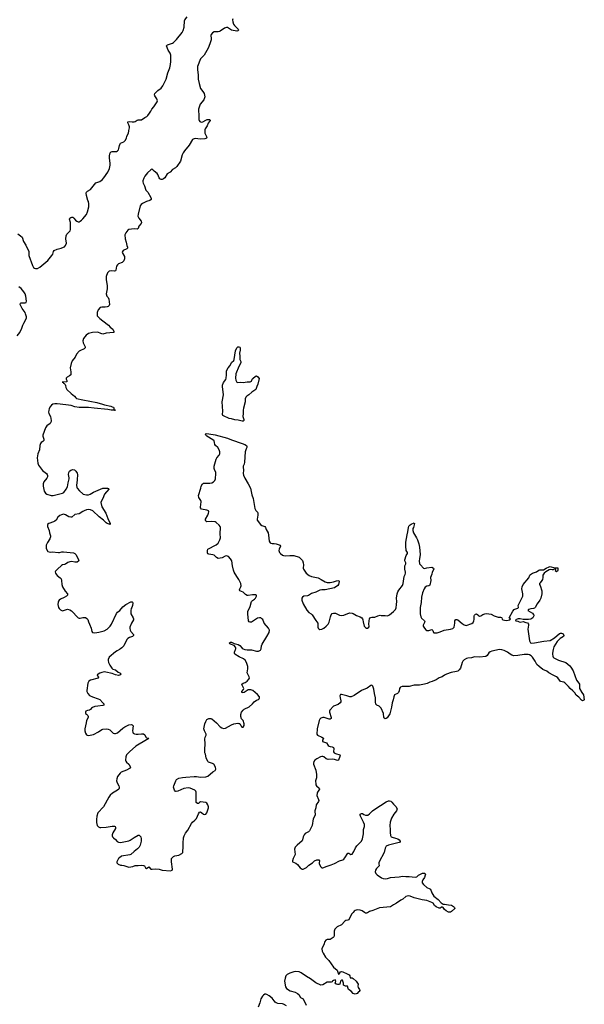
# Model space of a CAD drawing. Header units: inches. Extents: x 2221556 to 2384305, y 723442 to 892241.
# Tile 4 of 53: x 2248785 to 2259667, y 733164 to 752135. Entities that reach past the tile are written whole.
import ezdxf

# ---------------------------------------------------------------- set-up
doc = ezdxf.new("R2010")
doc.units = ezdxf.units.IN
doc.header["$MEASUREMENT"] = 0
for name, color, linetype in [('C2744', 7, 'Continuous'), ('C2753', 7, 'Continuous'), ('C2754', 7, 'Continuous'), ('C2755', 7, 'Continuous')]:
    doc.layers.add(name, color=color, linetype=linetype)

msp = doc.modelspace()

# ---------------------------------------------------------------- linework, layer by layer
at = {"layer": 'C2744', "color": 6, "elevation": 200}
for points in [[(2248748, 748008), (2248801, 747970), (2248830, 747944), (2248858, 747858), (2248906, 747790), (2248963, 747670), (2248964, 747590), (2249030, 747400), (2249050, 747363), (2249070, 747345), (2249090, 747340), (2249130, 747343), (2249170, 747366), (2249324, 747496), (2249406, 747590), (2249421, 747619), (2249435, 747670), (2249452, 747688), (2249510, 747715), (2249587, 747733), (2249630, 747749), (2249650, 747761), (2249670, 747786), (2249684, 747830), (2249677, 747910), (2249679, 747970), (2249695, 748005), (2249755, 748065), (2249761, 748090), (2249765, 748225), (2249747, 748290), (2249750, 748310), (2249770, 748324), (2249790, 748330), (2249810, 748327), (2249830, 748312), (2249861, 748270), (2249884, 748250), (2249910, 748240), (2249930, 748241), (2249953, 748250), (2249976, 748270), (2250000, 748299)], [(2248735, 746045), (2248787, 746110), (2248825, 746190), (2248844, 746250), (2248862, 746290), (2248912, 746368), (2248918, 746390), (2248918, 746410), (2248897, 746470), (2248888, 746490), (2248831, 746570), (2248791, 746650), (2248799, 746670), (2248810, 746677), (2248830, 746682), (2248890, 746680), (2248910, 746689), (2248915, 746710), (2248901, 746810), (2248888, 746850), (2248863, 746890), (2248810, 746954), (2248770, 746986)], [(2250000, 745780), (2249970, 745770), (2249932, 745748), (2249882, 745690), (2249857, 745630), (2249797, 745563), (2249776, 745510), (2249757, 745430), (2249772, 745350), (2249768, 745292), (2249746, 745274), (2249701, 745250), (2249682, 745230), (2249679, 745210), (2249698, 745170), (2249696, 745164), (2249685, 745155), (2249602, 745150), (2249625, 745145), (2249631, 745130), (2249644, 745124), (2249663, 745103), (2249668, 745088), (2249672, 745050), (2249696, 745010), (2249775, 744930), (2249839, 744879), (2249866, 744846), (2249878, 744838), (2250000, 744813)], [(2250000, 744664), (2249930, 744664), (2249850, 744677), (2249780, 744700), (2249677, 744717), (2249510, 744736), (2249464, 744736), (2249426, 744730), (2249399, 744710), (2249367, 744670), (2249350, 744636), (2249344, 744610), (2249343, 744570), (2249347, 744550), (2249376, 744490), (2249388, 744450), (2249393, 744410), (2249389, 744390), (2249370, 744356), (2249310, 744310), (2249285, 744270), (2249232, 744130), (2249231, 744110), (2249249, 744050), (2249248, 744030), (2249231, 744010), (2249201, 743990), (2249185, 743970), (2249174, 743930), (2249165, 743850), (2249133, 743770), (2249125, 743730), (2249124, 743690), (2249135, 743590), (2249150, 743550), (2249223, 743450), (2249299, 743390), (2249314, 743370), (2249320, 743350), (2249320, 743330), (2249310, 743298), (2249253, 743230), (2249238, 743190), (2249238, 743150), (2249254, 743050), (2249281, 743010), (2249310, 742990), (2249390, 742967), (2249430, 742968), (2249610, 743009), (2249635, 743025), (2249683, 743090), (2249704, 743136), (2249716, 743210), (2249738, 743290), (2249738, 743310), (2249726, 743370), (2249734, 743410), (2249747, 743433), (2249770, 743455), (2249810, 743471), (2249841, 743461), (2249870, 743439), (2249890, 743396), (2249896, 743370), (2249895, 743270), (2249881, 743161), (2249883, 743130), (2249890, 743111), (2249937, 743057), (2250000, 743002)], [(2250000, 742656), (2249930, 742617), (2249850, 742602), (2249790, 742550), (2249770, 742548), (2249730, 742555), (2249670, 742596), (2249650, 742604), (2249630, 742606), (2249590, 742595), (2249560, 742580), (2249523, 742550), (2249485, 742495), (2249465, 742475), (2249438, 742462), (2249345, 742430), (2249319, 742410), (2249321, 742370), (2249352, 742292), (2249359, 742250), (2249379, 742190), (2249379, 742170), (2249368, 742130), (2249318, 742062), (2249297, 742010), (2249293, 741950), (2249301, 741930), (2249330, 741891), (2249370, 741876), (2249410, 741882), (2249530, 741867), (2249550, 741867), (2249598, 741882), (2249630, 741885), (2249825, 741865), (2249848, 741850), (2249864, 741830), (2249912, 741750), (2249925, 741715), (2249919, 741701), (2249890, 741681), (2249850, 741681), (2249790, 741693), (2249749, 741691), (2249710, 741676), (2249670, 741646), (2249650, 741637), (2249610, 741630), (2249590, 741619), (2249514, 741550), (2249477, 741510), (2249470, 741494), (2249475, 741470), (2249490, 741451), (2249510, 741428), (2249564, 741384), (2249581, 741360), (2249588, 741328), (2249596, 741250), (2249607, 741207), (2249664, 741124), (2249708, 741070), (2249708, 741050), (2249686, 741030), (2249640, 741000), (2249571, 740969), (2249548, 740952), (2249532, 740930), (2249524, 740910), (2249522, 740870), (2249532, 740810), (2249543, 740790), (2249570, 740763), (2249610, 740748), (2249630, 740750), (2249706, 740774), (2249750, 740765), (2249782, 740742), (2249910, 740610), (2249930, 740602), (2249950, 740602), (2250000, 740614)]]:
    msp.add_lwpolyline(points, dxfattribs=at)
at = {"layer": 'C2753', "color": 6, "elevation": 200}
for points in [[(2250710, 740000), (2250663, 739977), (2250630, 739955), (2250511, 739850), (2250489, 739810), (2250488, 739790), (2250495, 739750), (2250520, 739700), (2250561, 739640), (2250583, 739623), (2250634, 739610), (2250682, 739562), (2250712, 739550), (2250735, 739530), (2250728, 739510), (2250690, 739502), (2250629, 739509), (2250570, 739537), (2250446, 739566), (2250410, 739568), (2250370, 739560), (2250330, 739545), (2250275, 739510), (2250284, 739490), (2250302, 739470), (2250296, 739450), (2250150, 739408), (2250119, 739390), (2250098, 739350), (2250076, 739210), (2250076, 739190), (2250097, 739150), (2250130, 739116), (2250185, 739085), (2250298, 739050), (2250330, 739034), (2250390, 738974), (2250404, 738950), (2250405, 738935), (2250405, 738930), (2250390, 738923), (2250293, 738907), (2250230, 738904), (2250190, 738885), (2250170, 738870), (2250150, 738841), (2250132, 738828), (2250090, 738823), (2250061, 738810), (2250051, 738790), (2250056, 738770), (2250070, 738752), (2250099, 738730), (2250107, 738710), (2250103, 738690), (2250075, 738630), (2250063, 738590), (2250054, 738530), (2250038, 738470), (2250038, 738430), (2250051, 738390), (2250070, 738356), (2250087, 738347), (2250110, 738342), (2250210, 738363), (2250306, 738414), (2250370, 738459), (2250390, 738466), (2250450, 738474), (2250488, 738468), (2250522, 738450), (2250586, 738386), (2250610, 738381), (2250630, 738382), (2250650, 738385), (2250670, 738395), (2250770, 738486), (2250810, 738512), (2250890, 738547), (2250933, 738553), (2250951, 738550), (2250970, 738530), (2250961, 738430), (2250963, 738410), (2250973, 738390), (2250996, 738376), (2251030, 738368), (2251070, 738368), (2251130, 738378), (2251170, 738374), (2251194, 738354), (2251213, 738313), (2251230, 738295), (2251275, 738290), (2251260, 738280), (2251256, 738270), (2251230, 738262), (2251022, 738138), (2250903, 738030), (2250845, 737970), (2250829, 737929), (2250821, 737870), (2250829, 737850), (2250844, 737830), (2250888, 737790), (2250921, 737730), (2250903, 737710), (2250842, 737678), (2250742, 737638), (2250722, 737618), (2250668, 737550), (2250654, 737506), (2250650, 737470), (2250663, 737430), (2250698, 737370), (2250705, 737350), (2250705, 737330), (2250695, 737310), (2250673, 737290), (2250574, 737230), (2250530, 737193), (2250503, 737157), (2250398, 736970), (2250293, 736850), (2250272, 736790), (2250265, 736725), (2250267, 736667), (2250281, 736610), (2250303, 736583), (2250330, 736572), (2250350, 736570), (2250450, 736574), (2250570, 736597), (2250610, 736597), (2250626, 736590), (2250634, 736574), (2250632, 736550), (2250578, 736470), (2250567, 736430), (2250567, 736410), (2250575, 736390), (2250590, 736370), (2250630, 736337), (2250661, 736301), (2250688, 736288), (2250730, 736283), (2250890, 736313), (2250916, 736324), (2250990, 736378), (2251070, 736424), (2251090, 736424), (2251118, 736390), (2251129, 736350), (2251129, 736310), (2251109, 736231), (2251087, 736190), (2251058, 736162), (2250990, 736111), (2250930, 736050), (2250910, 736041), (2250750, 736015), (2250710, 735989), (2250691, 735970), (2250658, 735910), (2250658, 735890), (2250682, 735862), (2250730, 735842), (2250755, 735845), (2250790, 735841), (2250890, 735806), (2250964, 735816), (2251010, 735836), (2251070, 735837), (2251130, 735847), (2251170, 735841), (2251191, 735831), (2251212, 735792), (2251230, 735782), (2251271, 735811), (2251310, 735768), (2251335, 735765), (2251410, 735772), (2251470, 735767), (2251530, 735748), (2251690, 735738), (2251721, 735750), (2251733, 735770), (2251709, 735909), (2251713, 735970), (2251727, 735993), (2251749, 736011), (2251777, 736023), (2251850, 736036), (2251911, 736069), (2251929, 736090), (2251937, 736210), (2251934, 736270), (2251945, 736370), (2251955, 736410), (2251979, 736461), (2252023, 736517), (2252094, 736646), (2252113, 736670), (2252162, 736710), (2252190, 736742), (2252230, 736836), (2252250, 736865), (2252270, 736874), (2252293, 736850), (2252326, 736830), (2252350, 736822), (2252370, 736825), (2252391, 736850), (2252424, 736950), (2252424, 736970), (2252410, 737010), (2252390, 737039), (2252371, 737051), (2252270, 737064), (2252248, 737052), (2252230, 737032), (2252210, 737030), (2252189, 737049), (2252184, 737070), (2252188, 737250), (2252181, 737270), (2252160, 737290), (2252071, 737331), (2252030, 737336), (2251950, 737321), (2251830, 737268), (2251803, 737263), (2251787, 737267), (2251770, 737289), (2251752, 737350), (2251753, 737370), (2251792, 737470), (2251810, 737495), (2251850, 737519), (2251924, 737536), (2251990, 737538), (2252150, 737556), (2252190, 737555), (2252270, 737542), (2252370, 737544), (2252410, 737560), (2252510, 737645), (2252551, 737669), (2252559, 737681), (2252563, 737697), (2252558, 737730), (2252524, 737790), (2252504, 737804), (2252427, 737827), (2252410, 737844), (2252382, 737910), (2252366, 737986), (2252356, 738010), (2252350, 738070), (2252358, 738190), (2252350, 738270), (2252360, 738310), (2252377, 738350), (2252378, 738370), (2252348, 738430), (2252337, 738470), (2252355, 738565), (2252370, 738610), (2252393, 738650), (2252430, 738671), (2252470, 738670), (2252490, 738665), (2252576, 738590), (2252650, 738511), (2252681, 738490), (2252710, 738479), (2252750, 738487), (2252870, 738550), (2252910, 738567), (2252990, 738582), (2253010, 738574), (2253030, 738574), (2253033, 738553), (2253044, 738544), (2253062, 738510), (2253070, 738505), (2253090, 738505), (2253110, 738534), (2253113, 738570), (2253094, 738630), (2253063, 738663), (2253047, 738707), (2253045, 738750), (2253058, 738790), (2253090, 738830), (2253110, 738848), (2253150, 738868), (2253170, 738873), (2253210, 738896), (2253270, 738951), (2253306, 738994), (2253350, 739026), (2253390, 739039), (2253401, 739050), (2253409, 739070), (2253405, 739090), (2253370, 739133), (2253277, 739210), (2253243, 739223), (2253190, 739223), (2253110, 739174), (2253088, 739168), (2253059, 739170), (2253065, 739175), (2253066, 739190), (2253099, 739230), (2253103, 739250), (2253072, 739310), (2253069, 739330), (2253091, 739349), (2253130, 739365), (2253167, 739390), (2253203, 739430), (2253213, 739450), (2253210, 739474), (2253168, 739550), (2253183, 739630), (2253180, 739670), (2253154, 739750), (2253130, 739796), (2253099, 739819), (2253018, 739858), (2252933, 739913), (2252926, 739926), (2252924, 739950), (2252945, 740000)], [(2253121, 740000), (2253130, 739997), (2253170, 739991), (2253250, 739995), (2253347, 739967), (2253390, 739970), (2253424, 739990), (2253430, 740000)], [(2259068, 740000), (2259053, 739930), (2259052, 739910), (2259061, 739870), (2259070, 739850), (2259081, 739841), (2259170, 739797), (2259314, 739750), (2259390, 739685), (2259410, 739662), (2259450, 739587), (2259514, 739410), (2259564, 739350), (2259573, 739330), (2259577, 739310), (2259574, 739270), (2259577, 739250), (2259617, 739170), (2259649, 739129), (2259667, 739033), (2259659, 739021), (2259645, 739015), (2259630, 739014), (2259610, 739023), (2259562, 739082), (2259510, 739121), (2259483, 739163), (2259445, 739205), (2259392, 739250), (2259365, 739285), (2259335, 739310), (2259295, 739355), (2259270, 739370), (2259210, 739385), (2259155, 739455), (2259133, 739473), (2259064, 739504), (2258984, 739550), (2258942, 739582), (2258870, 739617), (2258799, 739670), (2258753, 739713), (2258718, 739778), (2258670, 739850), (2258640, 739880), (2258610, 739900), (2258585, 739905), (2258510, 739906), (2258383, 739883), (2258310, 739880), (2258268, 739890), (2258236, 739910), (2258190, 739948), (2258122, 739982), (2258075, 739995), (2258030, 739999), (2257887, 739970), (2257850, 739955), (2257830, 739937), (2257796, 739884), (2257770, 739864), (2257650, 739855), (2257550, 739856), (2257490, 739842), (2257424, 739836), (2257395, 739825), (2257350, 739801), (2257324, 739776), (2257311, 739750), (2257279, 739641), (2257255, 739605), (2257230, 739583), (2257207, 739573), (2257104, 739556), (2257010, 739526), (2256973, 739507), (2256927, 739473), (2256867, 739453), (2256810, 739413), (2256736, 739384), (2256690, 739373), (2256636, 739344), (2256590, 739330), (2256490, 739311), (2256389, 739311), (2256291, 739289), (2256154, 739286), (2256124, 739276), (2256116, 739270), (2256105, 739250), (2256099, 739201), (2256088, 739170), (2256068, 739150), (2256010, 739125), (2256000, 739110), (2255993, 739090), (2255984, 739030), (2255961, 738970), (2255950, 738890), (2255922, 738758), (2255870, 738684), (2255850, 738669), (2255830, 738664), (2255810, 738678), (2255804, 738690), (2255799, 738770), (2255750, 738871), (2255716, 738910), (2255667, 738927), (2255649, 738949), (2255642, 738990), (2255642, 739070), (2255621, 739150), (2255613, 739233), (2255590, 739296), (2255570, 739310), (2255550, 739304), (2255482, 739258), (2255370, 739213), (2255230, 739112), (2255173, 739087), (2255150, 739086), (2255090, 739108), (2254990, 739133), (2254967, 739133), (2254959, 739121), (2254955, 739105), (2254959, 739070), (2254974, 739010), (2254974, 738990), (2254964, 738970), (2254922, 738938), (2254833, 738907), (2254763, 738830), (2254756, 738810), (2254757, 738790), (2254787, 738690), (2254789, 738670), (2254770, 738656), (2254750, 738657), (2254653, 738687), (2254630, 738689), (2254590, 738676), (2254570, 738659), (2254558, 738630), (2254520, 738470), (2254514, 738370), (2254527, 738350), (2254610, 738310), (2254639, 738290), (2254635, 738270), (2254622, 738250), (2254621, 738230), (2254699, 738199), (2254733, 738153), (2254750, 738137), (2254770, 738128), (2254810, 738123), (2254832, 738112), (2254838, 738090), (2254830, 738030), (2254847, 738010), (2254873, 737993), (2254953, 737970), (2254960, 737950), (2254957, 737937), (2254930, 737870), (2254910, 737862), (2254850, 737881), (2254810, 737887), (2254730, 737878), (2254694, 737894), (2254650, 737930), (2254630, 737936), (2254610, 737937), (2254581, 737930), (2254510, 737895), (2254473, 737867), (2254457, 737843), (2254449, 737811), (2254450, 737790), (2254492, 737672), (2254506, 737590), (2254505, 737530), (2254489, 737469), (2254490, 737406), (2254494, 737390), (2254508, 737370), (2254556, 737330), (2254561, 737310), (2254526, 737250), (2254517, 737230), (2254511, 737190), (2254544, 737110), (2254550, 737090), (2254547, 737073), (2254502, 737010), (2254495, 736950), (2254474, 736890), (2254481, 736810), (2254441, 736739), (2254421, 736610), (2254371, 736509), (2254351, 736489), (2254290, 736456), (2254268, 736430), (2254250, 736390), (2254237, 736330), (2254229, 736311), (2254130, 736233), (2254096, 736190), (2254082, 736150), (2254095, 736050), (2254053, 735970), (2254042, 735930), (2254045, 735910), (2254110, 735883), (2254138, 735858), (2254190, 735796), (2254210, 735779), (2254230, 735768), (2254250, 735768), (2254310, 735798), (2254358, 735842), (2254429, 735891), (2254470, 735931), (2254510, 735950), (2254534, 735950), (2254550, 735945), (2254561, 735930), (2254555, 735890), (2254559, 735870), (2254590, 735811), (2254610, 735796), (2254630, 735795), (2254713, 735827), (2254790, 735850), (2254850, 735877), (2254949, 735930), (2255010, 735950), (2255030, 735963), (2255050, 735985), (2255110, 736074), (2255130, 736078), (2255150, 736061), (2255170, 736052), (2255190, 736059), (2255228, 736110), (2255259, 736181), (2255281, 736219), (2255371, 736310), (2255390, 736350), (2255398, 736382), (2255409, 736450), (2255411, 736529), (2255428, 736590), (2255428, 736630), (2255414, 736674), (2255352, 736790), (2255344, 736810), (2255345, 736830), (2255370, 736843), (2255390, 736838), (2255420, 736820), (2255450, 736810), (2255470, 736807), (2255495, 736810), (2255530, 736832), (2255583, 736890), (2255630, 736926), (2255850, 737066), (2255890, 737084), (2255910, 737085), (2255935, 737075), (2255958, 737058), (2255990, 737019), (2256036, 736976), (2256059, 736930), (2256056, 736910), (2256045, 736890), (2255993, 736830), (2255951, 736750), (2255926, 736670), (2255921, 736610), (2255926, 736530), (2255923, 736477), (2255933, 736413), (2255946, 736390), (2255962, 736382), (2256030, 736368), (2256075, 736350), (2256101, 736330), (2256116, 736310), (2256121, 736290), (2256101, 736280), (2255890, 736233), (2255851, 736209), (2255827, 736170), (2255810, 736090), (2255714, 735910), (2255707, 735890), (2255706, 735870), (2255715, 735830), (2255660, 735780), (2255640, 735750), (2255637, 735717), (2255647, 735687), (2255676, 735656), (2255758, 735598), (2255790, 735587), (2255830, 735583), (2255872, 735588), (2255930, 735606), (2256099, 735621), (2256166, 735634), (2256227, 735627), (2256290, 735628), (2256410, 735613), (2256438, 735622), (2256470, 735650), (2256510, 735673), (2256550, 735689), (2256590, 735690), (2256604, 735670), (2256602, 735650), (2256585, 735610), (2256555, 735565), (2256545, 735530), (2256545, 735505), (2256566, 735470), (2256630, 735417), (2256690, 735391), (2256701, 735380), (2256729, 735310), (2256767, 735250), (2256850, 735181), (2256910, 735120), (2256950, 735096), (2256970, 735090), (2257050, 735079), (2257110, 735076), (2257147, 735050), (2257165, 735030), (2257174, 735010), (2257110, 734949), (2257090, 734939), (2257070, 734936), (2257050, 734939), (2257002, 734962), (2256972, 734992), (2256950, 735029), (2256937, 735037), (2256930, 735039), (2256890, 735016), (2256870, 735015), (2256810, 735042), (2256781, 735070), (2256752, 735112), (2256727, 735127), (2256630, 735162), (2256539, 735179), (2256390, 735217), (2256310, 735248), (2256270, 735253), (2256230, 735241), (2256170, 735190), (2256130, 735170), (2256050, 735113), (2255990, 735083), (2255950, 735053), (2255930, 735044), (2255718, 735022), (2255590, 734968), (2255530, 734955), (2255490, 734927), (2255470, 734919), (2255450, 734921), (2255430, 734930), (2255384, 734964), (2255350, 734978), (2255290, 734984), (2255250, 734974), (2255230, 734958), (2255212, 734930), (2255182, 734898), (2255130, 734792), (2255110, 734782), (2255070, 734777), (2255050, 734768), (2254990, 734698), (2254906, 734654), (2254877, 734630), (2254861, 734610), (2254846, 734570), (2254849, 734510), (2254847, 734490), (2254837, 734463), (2254828, 734450), (2254790, 734423), (2254770, 734415), (2254710, 734413), (2254683, 734397), (2254669, 734371), (2254648, 734310), (2254614, 734250), (2254608, 734230), (2254616, 734190), (2254632, 734150), (2254682, 734070), (2254746, 734006), (2254830, 733882), (2254903, 733823), (2254930, 733746), (2254950, 733759), (2254970, 733788), (2254990, 733794), (2255010, 733789), (2255099, 733750), (2255133, 733730), (2255151, 733710), (2255153, 733673), (2255190, 733673), (2255210, 733664), (2255270, 733610), (2255311, 733550), (2255301, 733510), (2255306, 733490), (2255335, 733450), (2255341, 733430), (2255330, 733409), (2255316, 733404), (2255288, 733372), (2255270, 733364), (2255250, 733360), (2255230, 733364), (2255210, 733375), (2255174, 733414), (2255124, 733450), (2255113, 733470), (2255106, 733510), (2255095, 733515), (2255066, 733510), (2255029, 733530), (2255029, 733570), (2255007, 733627), (2254990, 733628), (2254970, 733608), (2254955, 733550), (2254937, 733543), (2254910, 733544), (2254884, 733550), (2254862, 733570), (2254870, 733582), (2254877, 733610), (2254870, 733633), (2254850, 733631), (2254830, 733621), (2254813, 733610), (2254805, 733595), (2254791, 733589), (2254710, 733591), (2254630, 733537), (2254590, 733534), (2254490, 733576), (2254392, 733652), (2254310, 733698), (2254210, 733771), (2254169, 733790), (2254110, 733797), (2254070, 733791), (2253990, 733763), (2253943, 733737), (2253915, 733710), (2253899, 733670), (2253890, 733610), (2253910, 733501), (2253928, 733468), (2254001, 733421), (2254095, 733395), (2254141, 733370), (2254162, 733350), (2254196, 733296), (2254246, 733266), (2254304, 733150)], [(2253930, 733134), (2253870, 733169), (2253850, 733175), (2253762, 733182), (2253730, 733191), (2253710, 733208), (2253650, 733279), (2253590, 733327), (2253550, 733353), (2253530, 733360), (2253510, 733358), (2253481, 733339), (2253462, 733318), (2253435, 733270), (2253415, 733190), (2253380, 733110)]]:
    msp.add_lwpolyline(points, dxfattribs=at)
at = {"layer": 'C2754', "color": 6, "elevation": 200}
for points in [[(2252352, 750000), (2252350, 749970), (2252354, 749950), (2252391, 749870), (2252386, 749855), (2252375, 749845), (2252350, 749837), (2252269, 749831), (2252170, 749846), (2252130, 749835), (2252116, 749824), (2252050, 749717), (2251963, 749610), (2251936, 749570), (2251917, 749530), (2251883, 749410), (2251814, 749306), (2251790, 749283), (2251730, 749251), (2251683, 749197), (2251630, 749162), (2251581, 749090), (2251554, 749066), (2251530, 749056), (2251510, 749057), (2251487, 749067), (2251470, 749090), (2251448, 749150), (2251435, 749170), (2251375, 749215), (2251350, 749245), (2251330, 749256), (2251310, 749245), (2251250, 749184), (2251197, 749123), (2251177, 749083), (2251161, 749030), (2251159, 749010), (2251163, 748983), (2251190, 748931), (2251215, 748850), (2251255, 748810), (2251310, 748710), (2251317, 748690), (2251316, 748670), (2251292, 748648), (2251231, 748630), (2251150, 748596), (2251125, 748575), (2251110, 748549), (2251069, 748390), (2251065, 748350), (2251082, 748310), (2251129, 748250), (2251134, 748230), (2251126, 748210), (2251084, 748156), (2251066, 748114), (2251050, 748102), (2250990, 748104), (2250890, 748092), (2250870, 748081), (2250828, 748030), (2250814, 747990), (2250816, 747910), (2250834, 747850), (2250847, 747787), (2250862, 747750), (2250863, 747730), (2250850, 747719), (2250778, 747690), (2250766, 747670), (2250761, 747650), (2250802, 747570), (2250803, 747530), (2250790, 747490), (2250762, 747458), (2250691, 747429), (2250667, 747410), (2250650, 747386), (2250637, 747310), (2250630, 747298), (2250610, 747291), (2250550, 747297), (2250510, 747288), (2250480, 747260), (2250452, 747190), (2250450, 747130), (2250470, 747010), (2250468, 746952), (2250453, 746850), (2250467, 746810), (2250490, 746780), (2250501, 746750), (2250513, 746650), (2250509, 746630), (2250488, 746610), (2250470, 746602), (2250430, 746596), (2250365, 746595), (2250333, 746587), (2250298, 746542), (2250279, 746490), (2250276, 746450), (2250281, 746430), (2250295, 746410), (2250330, 746375), (2250472, 746270), (2250494, 746250), (2250528, 746208), (2250581, 746170), (2250602, 746130), (2250602, 746110), (2250590, 746105), (2250521, 746099), (2250450, 746097), (2250390, 746078), (2250370, 746079), (2250350, 746086), (2250293, 746113), (2250191, 746109), (2250110, 746088), (2250064, 746056), (2250015, 745990), (2250004, 745950), (2250010, 745910), (2250044, 745830), (2250045, 745810), (2250030, 745790), (2250000, 745780)], [(2250000, 748299), (2250070, 748383), (2250092, 748430), (2250116, 748530), (2250120, 748570), (2250120, 748590), (2250110, 748630), (2250099, 748650), (2250073, 748750), (2250068, 748790), (2250071, 748810), (2250091, 748829), (2250150, 748864), (2250250, 748989), (2250330, 749020), (2250372, 749050), (2250409, 749091), (2250481, 749199), (2250514, 749270), (2250530, 749330), (2250530, 749370), (2250513, 749470), (2250516, 749510), (2250530, 749570), (2250550, 749587), (2250566, 749594), (2250650, 749596), (2250670, 749609), (2250688, 749630), (2250698, 749650), (2250709, 749711), (2250720, 749740), (2250730, 749753), (2250790, 749783), (2250820, 749810), (2250841, 749850), (2250850, 749890), (2250882, 749950), (2250888, 749992), (2250890, 750000)], [(2250000, 744813), (2250270, 744756), (2250383, 744730), (2250417, 744717), (2250542, 744690), (2250570, 744676), (2250596, 744670), (2250602, 744650), (2250602, 744622), (2250613, 744613), (2250634, 744610), (2250549, 744610), (2250484, 744624), (2250219, 744650), (2250110, 744665), (2250000, 744664)], [(2253430, 740000), (2253437, 740010), (2253444, 740070), (2253456, 740104), (2253551, 740250), (2253591, 740330), (2253598, 740370), (2253580, 740410), (2253498, 740510), (2253470, 740575), (2253454, 740594), (2253430, 740609), (2253407, 740613), (2253370, 740606), (2253250, 740528), (2253230, 740525), (2253210, 740530), (2253196, 740550), (2253179, 740690), (2253185, 740730), (2253229, 740830), (2253253, 740927), (2253270, 740943), (2253310, 740967), (2253330, 740986), (2253350, 741030), (2253350, 741050), (2253334, 741054), (2253274, 741054), (2253190, 741039), (2253170, 741040), (2253139, 741059), (2253090, 741105), (2253026, 741130), (2253020, 741150), (2253026, 741170), (2253050, 741210), (2253054, 741226), (2253048, 741270), (2253011, 741350), (2252968, 741408), (2252921, 741490), (2252907, 741530), (2252887, 741610), (2252875, 741710), (2252850, 741750), (2252810, 741789), (2252770, 741802), (2252742, 741798), (2252690, 741768), (2252610, 741755), (2252575, 741770), (2252530, 741817), (2252507, 741827), (2252430, 741834), (2252410, 741845), (2252402, 741862), (2252402, 741910), (2252412, 741930), (2252570, 742015), (2252608, 742050), (2252630, 742085), (2252642, 742110), (2252652, 742150), (2252649, 742230), (2252654, 742350), (2252649, 742370), (2252630, 742396), (2252570, 742449), (2252550, 742458), (2252484, 742464), (2252390, 742461), (2252370, 742470), (2252364, 742490), (2252366, 742510), (2252412, 742590), (2252427, 742630), (2252429, 742650), (2252423, 742670), (2252410, 742678), (2252390, 742687), (2252290, 742707), (2252270, 742729), (2252267, 742750), (2252278, 742790), (2252284, 742850), (2252278, 742870), (2252238, 742930), (2252232, 742970), (2252274, 743106), (2252283, 743150), (2252308, 743192), (2252330, 743203), (2252353, 743207), (2252450, 743205), (2252490, 743213), (2252523, 743230), (2252543, 743257), (2252556, 743290), (2252568, 743390), (2252564, 743410), (2252537, 743470), (2252533, 743490), (2252536, 743530), (2252573, 743670), (2252584, 743690), (2252630, 743742), (2252642, 743770), (2252645, 743790), (2252642, 743810), (2252630, 743844), (2252606, 743890), (2252561, 743930), (2252545, 743950), (2252542, 743990), (2252530, 744019), (2252510, 744042), (2252389, 744109), (2252370, 744130), (2252363, 744150), (2252381, 744159), (2252430, 744158), (2252550, 744134), (2252790, 744074), (2252870, 744040), (2253072, 743970), (2253121, 743950), (2253154, 743930), (2253165, 743910), (2253164, 743890), (2253151, 743869), (2253132, 743808), (2253120, 743610), (2253112, 743570), (2253094, 743530), (2253090, 743510), (2253096, 743456), (2253094, 743390), (2253099, 743359), (2253121, 743301), (2253190, 743194), (2253232, 743110), (2253260, 742980), (2253287, 742907), (2253319, 742719), (2253338, 742678), (2253368, 742648), (2253375, 742630), (2253376, 742590), (2253360, 742510), (2253362, 742490), (2253428, 742408), (2253450, 742392), (2253507, 742370), (2253521, 742350), (2253536, 742310), (2253571, 742249), (2253583, 742203), (2253592, 742090), (2253610, 742057), (2253627, 742047), (2253650, 742042), (2253690, 742044), (2253730, 742038), (2253806, 742010), (2253811, 741990), (2253785, 741930), (2253781, 741910), (2253783, 741890), (2253793, 741870), (2253811, 741850), (2253850, 741817), (2253870, 741809), (2253904, 741804), (2253990, 741811), (2254070, 741809), (2254170, 741776), (2254204, 741750), (2254233, 741713), (2254250, 741670), (2254256, 741630), (2254250, 741570), (2254256, 741550), (2254309, 741470), (2254363, 741423), (2254407, 741407), (2254540, 741380), (2254598, 741350), (2254670, 741304), (2254710, 741290), (2254768, 741292), (2254830, 741302), (2254890, 741325), (2254934, 741330), (2254941, 741310), (2254927, 741253), (2254916, 741230), (2254850, 741185), (2254670, 741150), (2254610, 741148), (2254570, 741140), (2254490, 741102), (2254410, 741080), (2254350, 741043), (2254330, 741036), (2254263, 741030), (2254236, 741010), (2254224, 740990), (2254221, 740970), (2254226, 740950), (2254250, 740881), (2254321, 740761), (2254356, 740716), (2254402, 740690), (2254423, 740670), (2254490, 740558), (2254529, 740510), (2254534, 740490), (2254530, 740430), (2254538, 740410), (2254550, 740396), (2254570, 740386), (2254610, 740390), (2254650, 740413), (2254695, 740450), (2254730, 740490), (2254751, 740529), (2254777, 740630), (2254790, 740665), (2254810, 740691), (2254830, 740701), (2254870, 740697), (2254950, 740660), (2254990, 740652), (2255030, 740660), (2255110, 740694), (2255150, 740705), (2255190, 740702), (2255213, 740693), (2255276, 740656), (2255350, 740627), (2255379, 740610), (2255392, 740592), (2255399, 740570), (2255402, 740530), (2255424, 740450), (2255450, 740424), (2255470, 740414), (2255490, 740414), (2255513, 740430), (2255521, 740450), (2255512, 740490), (2255519, 740550), (2255529, 740591), (2255546, 740614), (2255570, 740623), (2255630, 740624), (2255690, 740651), (2255730, 740661), (2255750, 740656), (2255830, 740657), (2255871, 740651), (2255910, 740668), (2255990, 740733), (2256026, 740770), (2256038, 740802), (2256050, 740870), (2256052, 740928), (2256047, 740990), (2256062, 741070), (2256074, 741110), (2256090, 741140), (2256166, 741234), (2256176, 741270), (2256192, 741408), (2256213, 741447), (2256218, 741470), (2256218, 741490), (2256205, 741550), (2256205, 741570), (2256211, 741610), (2256227, 741650), (2256229, 741670), (2256211, 741710), (2256206, 741730), (2256234, 741810), (2256258, 741850), (2256259, 741870), (2256236, 741910), (2256227, 741993), (2256228, 742070), (2256252, 742210), (2256266, 742270), (2256276, 742350), (2256286, 742374), (2256310, 742399), (2256330, 742414), (2256390, 742442), (2256395, 742430), (2256372, 742348), (2256362, 742330), (2256361, 742290), (2256375, 742250), (2256432, 742150), (2256449, 742110), (2256476, 742036), (2256493, 741970), (2256504, 741830), (2256493, 741750), (2256482, 741710), (2256491, 741651), (2256507, 741630), (2256570, 741569), (2256590, 741562), (2256630, 741572), (2256730, 741584), (2256761, 741570), (2256767, 741550), (2256732, 741490), (2256731, 741451), (2256705, 741390), (2256708, 741330), (2256690, 741242), (2256670, 741225), (2256630, 741221), (2256600, 741200), (2256581, 741170), (2256549, 741090), (2256532, 741010), (2256526, 740906), (2256505, 740810), (2256501, 740770), (2256504, 740684), (2256516, 740630), (2256530, 740605), (2256585, 740550), (2256594, 740530), (2256559, 740470), (2256564, 740450), (2256585, 740410), (2256610, 740381), (2256629, 740369), (2256645, 740365), (2256670, 740366), (2256730, 740385), (2256746, 740366), (2256758, 740330), (2256770, 740323), (2256830, 740324), (2256890, 740341), (2256966, 740374), (2257090, 740389), (2257134, 740406), (2257160, 740430), (2257174, 740510), (2257174, 740550), (2257182, 740570), (2257190, 740575), (2257210, 740578), (2257230, 740570), (2257310, 740500), (2257350, 740477), (2257390, 740463), (2257501, 740499), (2257522, 740518), (2257539, 740550), (2257544, 740576), (2257546, 740650), (2257550, 740661), (2257570, 740682), (2257590, 740686), (2257616, 740670), (2257630, 740653), (2257650, 740645), (2257670, 740651), (2257710, 740675), (2257750, 740689), (2257790, 740693), (2257830, 740690), (2257870, 740679), (2257930, 740649), (2258010, 740622), (2258050, 740620), (2258070, 740615), (2258077, 740610), (2258083, 740583), (2258095, 740570), (2258130, 740563), (2258170, 740561), (2258232, 740570), (2258246, 740590), (2258217, 740610), (2258290, 740738), (2258316, 740770), (2258330, 740778), (2258386, 740794), (2258399, 740810), (2258395, 740850), (2258480, 741030), (2258481, 741070), (2258465, 741170), (2258468, 741210), (2258487, 741250), (2258596, 741384), (2258615, 741430), (2258630, 741447), (2258670, 741472), (2258743, 741497), (2258790, 741528), (2258810, 741534), (2258850, 741533), (2258882, 741538), (2258934, 741570), (2258990, 741595), (2259010, 741598), (2259090, 741573), (2259156, 741576), (2259156, 741530), (2259151, 741510), (2259130, 741499), (2259115, 741510), (2259119, 741530), (2259110, 741558), (2259070, 741535), (2259050, 741534), (2259010, 741542), (2258990, 741536), (2258925, 741495), (2258891, 741470), (2258878, 741450), (2258870, 741430), (2258871, 741389), (2258861, 741350), (2258851, 741330), (2258814, 741286), (2258805, 741270), (2258801, 741250), (2258814, 741230), (2258846, 741130), (2258848, 741110), (2258847, 741070), (2258830, 740987), (2258810, 740948), (2258760, 740880), (2258721, 740810), (2258710, 740797), (2258690, 740790), (2258635, 740785), (2258591, 740770), (2258579, 740750), (2258670, 740697), (2258683, 740683), (2258692, 740670), (2258693, 740650), (2258672, 740610), (2258635, 740585), (2258590, 740577), (2258490, 740576), (2258430, 740590), (2258390, 740591), (2258370, 740587), (2258340, 740570), (2258349, 740550), (2258383, 740543), (2258410, 740532), (2258430, 740528), (2258490, 740538), (2258543, 740523), (2258571, 740511), (2258589, 740490), (2258592, 740470), (2258581, 740390), (2258612, 740170), (2258621, 740141), (2258630, 740130), (2258645, 740125), (2258710, 740126), (2258890, 740158), (2259010, 740171), (2259093, 740227), (2259189, 740311), (2259210, 740317), (2259230, 740316), (2259248, 740310), (2259259, 740299), (2259274, 740270), (2259263, 740250), (2259236, 740230), (2259205, 740215), (2259170, 740183), (2259146, 740154), (2259079, 740050), (2259068, 740000)], [(2250000, 743002), (2250011, 742991), (2250070, 742977), (2250110, 742980), (2250146, 742994), (2250210, 743031), (2250390, 743108), (2250474, 743110), (2250499, 743099), (2250501, 743090), (2250420, 742990), (2250388, 742910), (2250355, 742850), (2250350, 742830), (2250368, 742748), (2250445, 742625), (2250483, 742523), (2250530, 742430), (2250531, 742409), (2250517, 742417), (2250510, 742416), (2250470, 742429), (2250450, 742442), (2250400, 742490), (2250315, 742555), (2250193, 742670), (2250150, 742689), (2250110, 742695), (2250070, 742689), (2250030, 742673), (2250000, 742656)], [(2250000, 740614), (2250018, 740618), (2250054, 740614), (2250081, 740600), (2250097, 740577), (2250113, 740530), (2250132, 740490), (2250161, 740410), (2250173, 740350), (2250190, 740328), (2250230, 740322), (2250310, 740334), (2250410, 740360), (2250470, 740392), (2250530, 740450), (2250554, 740486), (2250650, 740696), (2250670, 740720), (2250715, 740750), (2250770, 740821), (2250830, 740865), (2250930, 740919), (2250950, 740916), (2250958, 740910), (2250963, 740890), (2250956, 740850), (2250945, 740810), (2250933, 740790), (2250925, 740750), (2250930, 740690), (2250971, 740609), (2250978, 740590), (2250976, 740570), (2250941, 740510), (2250908, 740432), (2250908, 740410), (2250914, 740374), (2250926, 740350), (2250979, 740290), (2250981, 740270), (2250956, 740250), (2250901, 740230), (2250867, 740210), (2250850, 740190), (2250792, 740070), (2250755, 740030), (2250730, 740010), (2250710, 740000)], [(2252945, 740000), (2252949, 740010), (2252950, 740030), (2252945, 740045), (2252919, 740079), (2252850, 740101), (2252835, 740110), (2252828, 740130), (2252850, 740141), (2252870, 740141), (2252917, 740117), (2252997, 740097), (2253030, 740075), (2253070, 740026), (2253091, 740011), (2253121, 740000)]]:
    msp.add_lwpolyline(points, dxfattribs=at)
msp.add_lwpolyline([(2252990, 745147), (2253050, 745151), (2253094, 745146), (2253170, 745159), (2253230, 745156), (2253250, 745172), (2253264, 745210), (2253276, 745224), (2253330, 745266), (2253350, 745271), (2253374, 745254), (2253399, 745219), (2253376, 745110), (2253355, 745070), (2253345, 745030), (2253333, 745010), (2253259, 744961), (2253202, 744910), (2253161, 744879), (2253141, 744859), (2253128, 744832), (2253129, 744770), (2253097, 744650), (2253094, 744614), (2253094, 744546), (2253088, 744488), (2253091, 744470), (2253108, 744430), (2253108, 744410), (2253090, 744401), (2253070, 744400), (2252998, 744418), (2252934, 744426), (2252870, 744443), (2252820, 744450), (2252710, 744504), (2252701, 744510), (2252693, 744530), (2252702, 744590), (2252688, 744770), (2252716, 744904), (2252692, 745068), (2252695, 745090), (2252716, 745144), (2252756, 745204), (2252767, 745230), (2252773, 745290), (2252774, 745370), (2252803, 745430), (2252839, 745470), (2252864, 745530), (2252909, 745570), (2252919, 745590), (2252947, 745753), (2252970, 745812), (2252990, 745831), (2253010, 745831), (2253030, 745825), (2253036, 745810), (2253037, 745770), (2253021, 745710), (2253027, 745650), (2253026, 745590), (2253046, 745550), (2253046, 745530), (2253039, 745510), (2253006, 745454), (2252948, 745310), (2252942, 745230), (2252950, 745192), (2252962, 745162), (2252970, 745151)], close=True, dxfattribs=at)
at = {"layer": 'C2755', "color": 6, "elevation": 200}
for points in [[(2250890, 750000), (2250904, 750050), (2250904, 750070), (2250891, 750111), (2250869, 750150), (2250869, 750170), (2250910, 750176), (2250950, 750165), (2250994, 750166), (2251010, 750171), (2251050, 750199), (2251070, 750205), (2251132, 750208), (2251194, 750250), (2251234, 750270), (2251256, 750290), (2251284, 750336), (2251313, 750370), (2251333, 750410), (2251370, 750455), (2251437, 750550), (2251439, 750570), (2251430, 750609), (2251390, 750670), (2251385, 750690), (2251390, 750710), (2251450, 750770), (2251510, 750813), (2251542, 750858), (2251605, 750990), (2251639, 751110), (2251678, 751210), (2251694, 751270), (2251701, 751330), (2251697, 751450), (2251683, 751490), (2251646, 751550), (2251614, 751630), (2251635, 751650), (2251670, 751665), (2251730, 751682), (2251747, 751693), (2251805, 751755), (2251914, 751887), (2251934, 751927), (2251952, 751988), (2251962, 752110), (2251970, 752131), (2252012, 752188)], [(2252892, 752150), (2252889, 752130), (2252893, 752093), (2252907, 752050), (2252925, 752025), (2252996, 751950), (2253003, 751930), (2252990, 751918), (2252970, 751916), (2252870, 751934), (2252810, 751973), (2252790, 751983), (2252770, 751986), (2252730, 751972), (2252650, 751911), (2252635, 751905), (2252610, 751899), (2252530, 751899), (2252498, 751882), (2252475, 751850), (2252472, 751830), (2252477, 751770), (2252474, 751750), (2252450, 751670), (2252416, 751584), (2252340, 751450), (2252270, 751378), (2252215, 751230), (2252210, 751210), (2252209, 751170), (2252225, 751070), (2252227, 750990), (2252244, 750904), (2252272, 750810), (2252313, 750753), (2252338, 750710), (2252350, 750650), (2252349, 750630), (2252331, 750590), (2252266, 750510), (2252232, 750412), (2252229, 750370), (2252237, 750310), (2252235, 750250), (2252239, 750210), (2252245, 750190), (2252256, 750176), (2252270, 750166), (2252290, 750162), (2252314, 750166), (2252370, 750199), (2252401, 750210), (2252450, 750210), (2252456, 750196), (2252456, 750190), (2252419, 750141), (2252396, 750090), (2252359, 750030), (2252352, 750010), (2252352, 750000)]]:
    msp.add_lwpolyline(points, dxfattribs=at)

doc.saveas('drawing.dxf')
